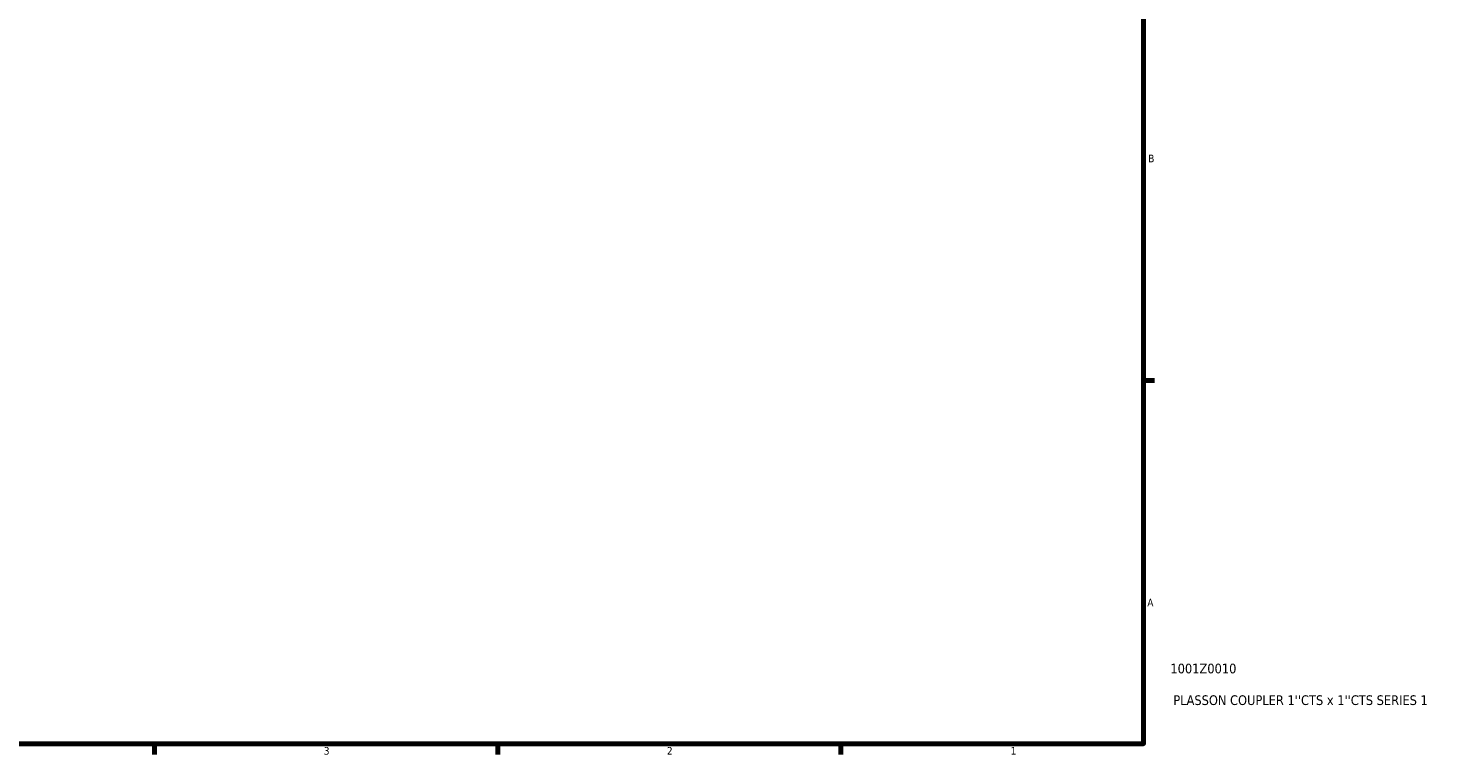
# Model space of a CAD drawing. Header units: inches. Extents: x 0.1 to 37.2, y -5 to 21.7.
# Tile 5 of 8: x 19.7 to 37.2, y 0.9 to 9.9. Entities that reach past the tile are written whole.
import ezdxf

# ---------------------------------------------------------------- set-up
doc = ezdxf.new("R2010")
doc.units = ezdxf.units.IN
doc.header["$MEASUREMENT"] = 0
doc.layers.add('Border (ANSI)', color=7, linetype='Continuous', lineweight=70)
doc.layers.add('Title (ANSI)', color=7, linetype='Continuous', lineweight=50)
doc.styles.add('Note Text (ANSI)', font='tahoma.ttf')
doc.styles.add('Text Style29', font='tahoma.ttf')

# ---------------------------------------------------------------- blocks, each defined once
blk = doc.blocks.new('Borders Default Border')
at = {"layer": 'Border (ANSI)'}
for p, q in [((33.5, 5.5), (33.634, 5.5)), ((21.25, 1), (21.25, 0.866)), ((25.5, 1), (25.5, 0.866)), ((29.75, 1), (29.75, 0.866))]:
    blk.add_line(p, q, dxfattribs=at)
at = {"layer": 'Border (ANSI)', "flags": 128}
blk.add_lwpolyline([(0.5, 1), (0.5, 21), (33.5, 21), (33.5, 1), (0.5, 1)], dxfattribs=at)
at = {"layer": 'Border (ANSI)', "color": 5, "true_color": 0x0000ff, "char_height": 0.0945, "attachment_point": 7, "style": 'Note Text (ANSI)'}
for s, insert in [('B', (33.558, 8.203)), ('A', (33.547, 2.703)), ('3', (23.346, 0.864)), ('2', (27.596, 0.866)), ('1', (31.854, 0.866))]:
    blk.add_mtext(s, dxfattribs=dict(at, insert=insert))
blk = doc.blocks.new('Title Blocks ANSI - Large')
at = {"layer": 'Title (ANSI)', "color": 5, "true_color": 0x0000ff, "style": 'Text Style29'}
for tag, p in [('PART_NUMBER_001', (0.333, 0.873)), ('DESCRIPTION_001', (0.369, 0.481))]:
    blk.add_attdef(tag, p, '', height=0.12, dxfattribs=at)

msp = doc.modelspace()

# ---------------------------------------------------------------- block references
msp.add_blockref('Borders Default Border', (0, 0))
msp.add_blockref('Title Blocks ANSI - Large', (33.5, 1)).add_auto_attribs({'PART_NUMBER_001': '1001Z0010', 'DESCRIPTION_001': "PLASSON COUPLER 1''CTS x 1''CTS SERIES 1"})

doc.saveas('drawing.dxf')
